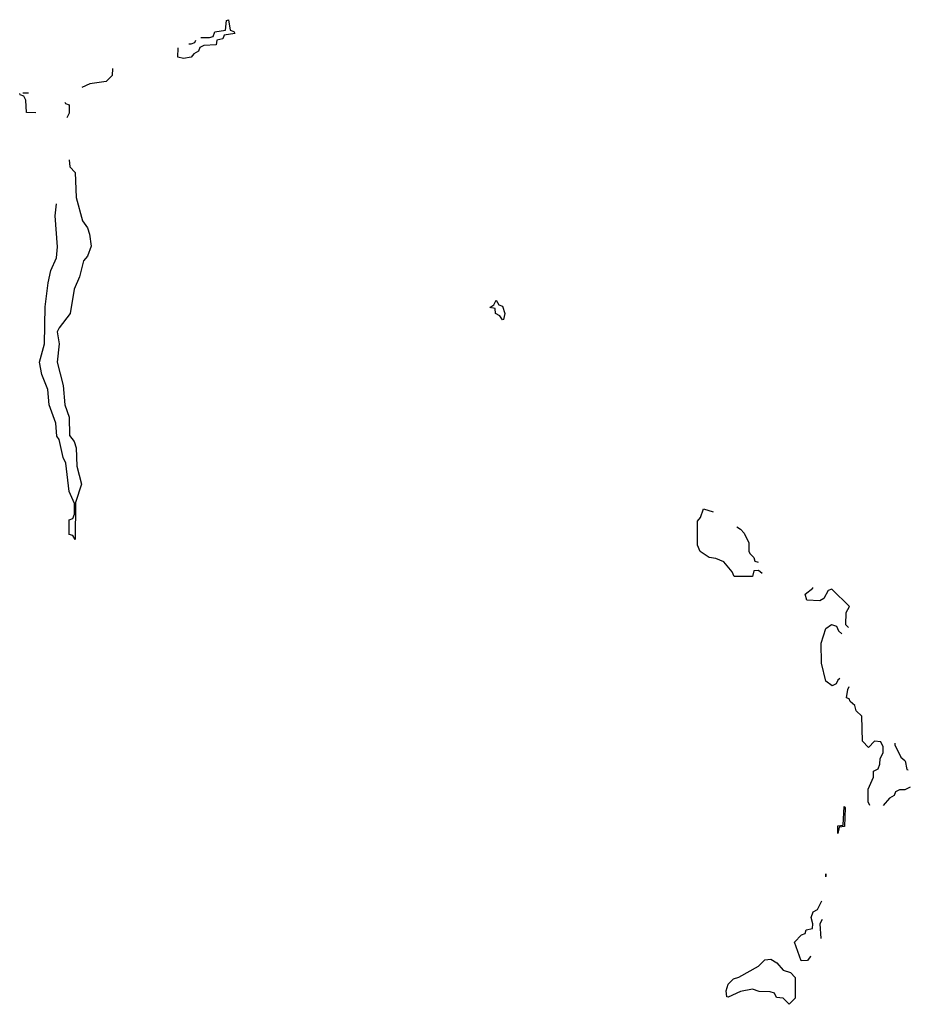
# Model space of a CAD drawing. Header units: inches. Extents: x 2381442 to 2565767, y 380187 to 487173.
# Tile 11 of 11: x 2562848 to 2565767, y 483946 to 487173. Entities that reach past the tile are written whole.
import ezdxf

# ---------------------------------------------------------------- set-up
doc = ezdxf.new("R2010")
doc.units = ezdxf.units.IN
doc.header["$MEASUREMENT"] = 0
doc.layers.add('C5468', color=7, linetype='Continuous')

msp = doc.modelspace()

# ---------------------------------------------------------------- linework, layer by layer
at = {"layer": 'C5468', "color": 6}
for points in [[(2563441.4, 487114), (2563470, 487114), (2563482, 487118), (2563487.3, 487132.7), (2563522, 487138), (2563526, 487170), (2563532.7, 487172.7), (2563538, 487138), (2563550, 487134), (2563552.7, 487127.3), (2563518, 487122), (2563514, 487110), (2563494, 487106), (2563492, 487090), (2563452, 487088), (2563438, 487082), (2563434, 487070), (2563418.8, 487061.2), (2563410, 487049.7), (2563385.2, 487045.2)], [(2563402.3, 487093.8), (2563410, 487094), (2563422, 487098), (2563425.7, 487105.3)], [(2563385.2, 487045.2), (2563366, 487050), (2563366.9, 487080.3)], [(2563151.9, 487012.5), (2563151, 486990), (2563131.3, 486970), (2563078, 486962), (2563051.3, 486950)], [(2562900.6, 486867.3), (2562870, 486868.7), (2562868.4, 486908.4), (2562862, 486922), (2562850, 486926), (2562848, 486931.1)], [(2562858.2, 486932.7), (2562877.2, 486932.7)], [(2562996, 486902), (2562998, 486898), (2563010, 486894), (2563010.6, 486890.6), (2563010, 486866), (2563002.6, 486851.2)], [(2563010.1, 486713), (2563012, 486690), (2563030, 486672), (2563032.7, 486590), (2563053.8, 486513.8), (2563070, 486490.8), (2563076.9, 486470), (2563081.7, 486430), (2563070, 486397.2), (2563057.5, 486382.5), (2563044.4, 486330), (2563026.4, 486290), (2563013.4, 486210), (2562976.9, 486163.1), (2562971.3, 486150), (2562977.3, 486110), (2562970.7, 486050), (2562990, 485974), (2562996.3, 485910), (2563010.5, 485870), (2563010.8, 485810), (2563026, 485790), (2563033.4, 485770), (2563034.8, 485710), (2563050.5, 485650.5), (2563031.3, 485590), (2563030, 485468.7)], [(2563030, 485468.7), (2563022, 485482), (2563010, 485486), (2563009.6, 485489.6), (2563010, 485534), (2563022, 485538), (2563027.3, 485552.7), (2563027.3, 485587.3), (2563010, 485626), (2562999.3, 485719.3), (2562990, 485738), (2562977.2, 485797.2), (2562970, 485808), (2562966.6, 485850), (2562945.1, 485910), (2562940.7, 485960.7), (2562920.7, 486010), (2562913.2, 486050), (2562929.5, 486110), (2562932, 486232), (2562941.3, 486310), (2562950, 486350.8), (2562968.2, 486391.8), (2562971.7, 486428.3), (2562964.5, 486530), (2562968.6, 486568.7)], [(2565281.5, 485358.2), (2565270, 485368), (2565254, 485366), (2565250, 485348), (2565190, 485348), (2565183.1, 485363.1), (2565156.3, 485396.3), (2565130, 485407.3), (2565108, 485410), (2565078, 485430), (2565069.4, 485450.6), (2565069.1, 485529.1), (2565079, 485541), (2565088.7, 485570), (2565121.3, 485559.9)], [(2565198.7, 485510.7), (2565210, 485502.8), (2565222.8, 485490), (2565238, 485458), (2565238, 485430), (2565242, 485422), (2565254, 485410), (2565258, 485398), (2565268, 485394.7)], [(2565564.9, 485180.4), (2565555.3, 485190), (2565557.2, 485230), (2565568, 485250), (2565510, 485306), (2565498, 485302), (2565483.6, 485276.4), (2565470, 485268), (2565428, 485270), (2565422, 485290), (2565448, 485310), (2565447.7, 485312.2)], [(2565535.7, 485013.6), (2565530, 485008), (2565524, 484996), (2565510.7, 484989.3), (2565490, 485004.5), (2565475.6, 485064.4), (2565474.5, 485130), (2565490, 485178), (2565509.3, 485190.7), (2565525.4, 485185.4), (2565532, 485170), (2565542.2, 485160.1)], [(2565634.8, 484597.8), (2565629, 484610), (2565629.4, 484650.6), (2565646, 484690), (2565646, 484710), (2565662, 484718), (2565667.3, 484732.7), (2565668.4, 484751.6), (2565678, 484770), (2565678, 484790), (2565670, 484806), (2565650, 484808), (2565630, 484788), (2565610, 484808), (2565608, 484890), (2565590, 484908), (2565585.6, 484925.6), (2565570, 484938), (2565566.6, 484946.6), (2565558, 484950), (2565562, 484978), (2565566.5, 484987)], [(2565715.9, 484801.6), (2565716.5, 484796.5), (2565735.6, 484755.6), (2565749.3, 484745.2)], [(2565750.3, 484743.4), (2565756, 484716), (2565759.9, 484714.5)], [(2565767.1, 484657.6), (2565748.8, 484648.9), (2565731.2, 484648.9), (2565718, 484642), (2565714, 484630), (2565698.8, 484621.2), (2565677.9, 484597.6)], [(2565489.8, 484364.1), (2565490, 484374), (2565490.6, 484365.2)], [(2565408.8, 484088.9), (2565388, 484150), (2565410, 484174), (2565422, 484178), (2565426, 484190), (2565446, 484194), (2565448, 484210), (2565442, 484230), (2565448.8, 484248.9), (2565463.1, 484256.9), (2565476.9, 484285.6)], [(2565477.8, 484223.8), (2565470.8, 484210), (2565473.4, 484161.5)], [(2565440.5, 484102.9), (2565438.4, 484101.6), (2565430, 484089.6), (2565408.8, 484088.9)]]:
    msp.add_lwpolyline(points, dxfattribs=at)
for points in [[(2564430, 486189.6), (2564422, 486202), (2564408, 486210), (2564406, 486226), (2564388.7, 486230), (2564402, 486238), (2564410, 486254), (2564418, 486238), (2564430, 486234), (2564438, 486210), (2564434, 486190)], [(2565530, 484506), (2565530, 484531.3), (2565547.3, 484532.7), (2565550, 484594), (2565554, 484590), (2565551.2, 484528.9), (2565534, 484526)], [(2565370, 483946), (2565350, 483966), (2565328.4, 483968.4), (2565322, 483982), (2565307.3, 483987.3), (2565271.6, 483988.4), (2565250, 483995.3), (2565210, 483988), (2565170, 483969), (2565166, 483970), (2565164, 483990), (2565170, 484012), (2565188, 484030), (2565205.2, 484034.8), (2565269.3, 484070.7), (2565290, 484092), (2565310, 484094), (2565330, 484082), (2565350, 484058), (2565374, 484050), (2565390, 484034), (2565390, 483966)]]:
    msp.add_lwpolyline(points, close=True, dxfattribs=at)

doc.saveas('drawing.dxf')
